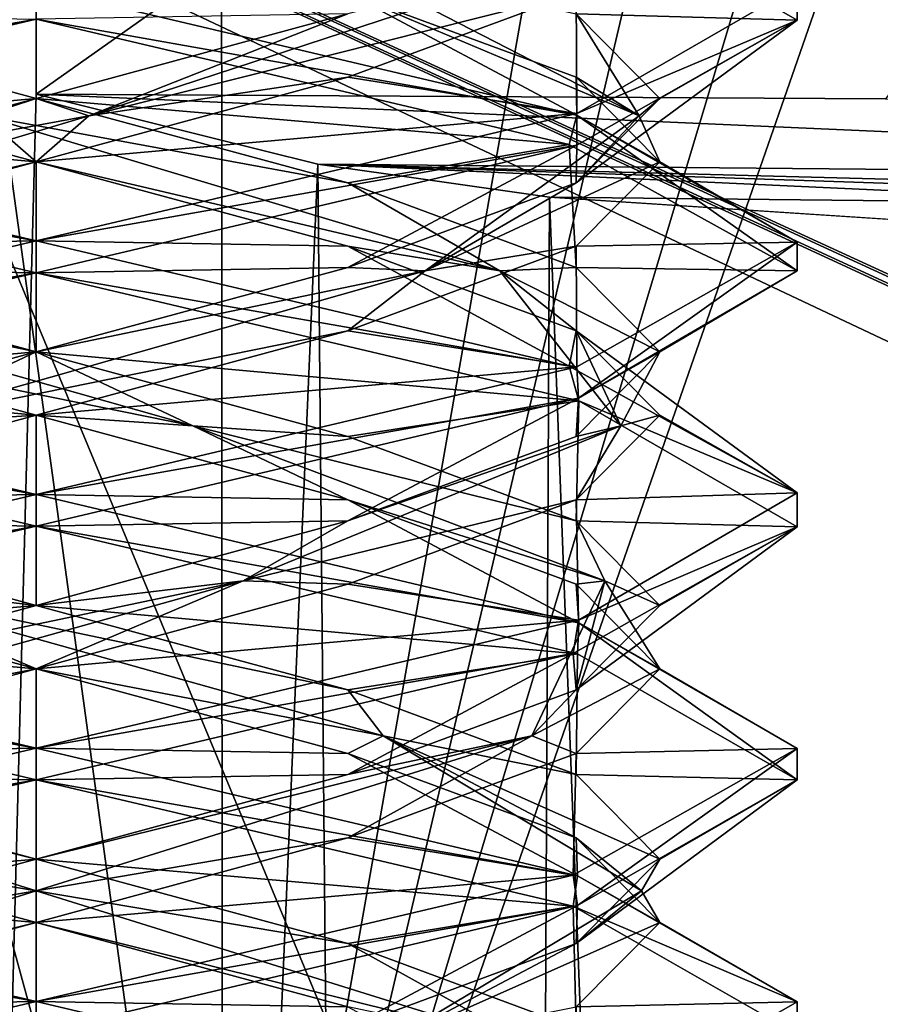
# Model space of a CAD drawing. Header units: millimetres. Extents: x -18.9 to 18.9, y -8.8 to 59.9.
# Tile 248 of 256: x 0 to 1.7, y 28 to 29.9. Entities that reach past the tile are written whole.
import ezdxf

# ---------------------------------------------------------------- set-up
doc = ezdxf.new("R2010")
doc.units = ezdxf.units.MM
doc.header["$LTSCALE"] = 65.185185
for name, color, linetype in [('1284', 7, 'CONTINUOUS'), ('1297', 7, 'CONTINUOUS'), ('1326', 7, 'CONTINUOUS'), ('1328', 7, 'CONTINUOUS'), ('1468', 7, 'CONTINUOUS'), ('1470', 7, 'CONTINUOUS'), ('1585', 7, 'CONTINUOUS'), ('1603', 7, 'CONTINUOUS'), ('3133', 7, 'CONTINUOUS'), ('3175', 7, 'CONTINUOUS'), ('3176', 7, 'CONTINUOUS'), ('3177', 7, 'CONTINUOUS'), ('3178', 7, 'CONTINUOUS'), ('3179', 7, 'CONTINUOUS'), ('3180', 7, 'CONTINUOUS'), ('3181', 7, 'CONTINUOUS'), ('3182', 7, 'CONTINUOUS'), ('3183', 7, 'CONTINUOUS'), ('3196', 7, 'CONTINUOUS'), ('3197', 7, 'CONTINUOUS'), ('3198', 7, 'CONTINUOUS'), ('3288', 7, 'CONTINUOUS')]:
    doc.layers.add(name, color=color, linetype=linetype)

msp = doc.modelspace()

# ---------------------------------------------------------------- linework, layer by layer
at = {"layer": '1284', "color": 7, "linetype": 'Continuous'}
for points in [[(-1.3962, 32.4, -10.8154), (0, 32.4, -10.45), (-0.8623, -3.5, -10.5837), (-1.3962, 32.4, -10.8154)], [(0, 32.4, -10.45), (0, 29.7897, -10.45), (-0.8623, -3.5, -10.5837), (0, 32.4, -10.45)], [(0, 29.7897, -10.45), (0.5552, 29.6513, -10.5046), (-0.8623, -3.5, -10.5837), (0, 29.7897, -10.45)], [(-0.8623, -3.5, -10.5837), (0.5552, 29.6513, -10.5046), (0.8623, -3.5, -10.5837), (-0.8623, -3.5, -10.5837)], [(0.5552, 29.6513, -10.5046), (1.0117, 29.5867, -10.6356), (0.8623, -3.5, -10.5837), (0.5552, 29.6513, -10.5046)], [(0.8623, -3.5, -10.5837), (1.0117, 29.5867, -10.6356), (2.2698, -3.5, -11.5768), (0.8623, -3.5, -10.5837)], [(1.0117, 29.5867, -10.6356), (2.3164, 29.5009, -11.6397), (2.2698, -3.5, -11.5768), (1.0117, 29.5867, -10.6356)]]:
    msp.add_3dface(points, dxfattribs=at)
at = {"layer": '1297', "color": 7, "linetype": 'Continuous'}
for points in [[(0, 29.7897, -10.45), (0, 32.4, -10.45), (3.6904, 32.4, -10.45), (0, 29.7897, -10.45)], [(0, 29.7897, -10.45), (3.6904, 32.4, -10.45), (1.6742, 29.7802, -10.45), (0, 29.7897, -10.45)]]:
    msp.add_3dface(points, dxfattribs=at)
at = {"layer": '1326', "color": 7, "linetype": 'Continuous'}
msp.add_3dface([(2.3164, 29.5009, -11.6397), (1.0117, 29.5867, -10.6356), (2.2481, 29.5731, -10.6358), (2.3164, 29.5009, -11.6397)], dxfattribs=at)
at = {"layer": '1328', "color": 7, "linetype": 'Continuous'}
for points in [[(0.5552, 29.6513, -10.5046), (0, 29.7897, -10.45), (3.7945, 29.622, -10.4901), (0.5552, 29.6513, -10.5046)], [(0, 29.7897, -10.45), (1.6742, 29.7802, -10.45), (3.7945, 29.622, -10.4901), (0, 29.7897, -10.45)], [(1.0117, 29.5867, -10.6356), (0.5552, 29.6513, -10.5046), (2.2481, 29.5731, -10.6358), (1.0117, 29.5867, -10.6356)], [(0.5552, 29.6513, -10.5046), (3.802, 29.5424, -10.6364), (2.2481, 29.5731, -10.6358), (0.5552, 29.6513, -10.5046)], [(3.802, 29.5424, -10.6364), (0.5552, 29.6513, -10.5046), (3.7997, 29.5661, -10.5547), (3.802, 29.5424, -10.6364)], [(3.7997, 29.5661, -10.5547), (0.5552, 29.6513, -10.5046), (3.7945, 29.622, -10.4901), (3.7997, 29.5661, -10.5547)]]:
    msp.add_3dface(points, dxfattribs=at)
at = {"layer": '1468', "color": 7, "linetype": 'Continuous'}
for points in [[(0.3674, 26.5965, 12.831), (-1.7624, 34.4, 12.5771), (-1.8536, 26.5965, 12.7017), (0.3674, 26.5965, 12.831)], [(-1.7624, 34.4, 12.5771), (0.3674, 26.5965, 12.831), (-0.7037, 34.4, 12.6805), (-1.7624, 34.4, 12.5771)], [(0.3674, 26.5965, 12.831), (0.3635, 34.4, 12.6948), (-0.7037, 34.4, 12.6805), (0.3674, 26.5965, 12.831)]]:
    msp.add_3dface(points, dxfattribs=at)
at = {"layer": '1470', "color": 7, "linetype": 'Continuous'}
for points in [[(0.3635, 34.4, 12.6948), (0.3674, 26.5965, 12.831), (1.7404, 34.4, 12.6554), (0.3635, 34.4, 12.6948)], [(1.7404, 34.4, 12.6554), (0.3674, 26.5965, 12.831), (2.1679, 34.2568, 12.6456), (1.7404, 34.4, 12.6554)], [(0.3674, 26.5965, 12.831), (2.6492, 34.2035, 12.6328), (2.1679, 34.2568, 12.6456), (0.3674, 26.5965, 12.831)], [(3.0156, 26.5965, 12.7551), (3.0118, 34.2035, 12.6224), (0.3674, 26.5965, 12.831), (3.0156, 26.5965, 12.7551)], [(3.0118, 34.2035, 12.6224), (2.6492, 34.2035, 12.6328), (0.3674, 26.5965, 12.831), (3.0118, 34.2035, 12.6224)]]:
    msp.add_3dface(points, dxfattribs=at)
at = {"layer": '1585', "color": 7, "linetype": 'Continuous'}
for points in [[(2.05, 34.2851, 11.6876), (2.05, 24.4, 11.5151), (-2.05, 34.2851, 11.6876), (2.05, 34.2851, 11.6876)], [(2.05, 24.4, 11.5151), (-2.05, 24.4, 11.5151), (-2.05, 34.2851, 11.6876), (2.05, 24.4, 11.5151)]]:
    msp.add_3dface(points, dxfattribs=at)
at = {"layer": '1603', "color": 7, "linetype": 'Continuous'}
for points in [[(8.7, 26.207, -7.5683), (8.7, 34.207, -7.8476), (-8.7, 34.207, -7.8476), (8.7, 26.207, -7.5683)], [(8.7, 26.207, -7.5683), (-8.7, 34.207, -7.8476), (8.3357, 26.3664, -7.5738), (8.7, 26.207, -7.5683)], [(-8.7, 34.207, -7.8476), (-7.4112, 26.593, -7.5817), (7.4112, 26.593, -7.5817), (-8.7, 34.207, -7.8476)], [(8.3357, 26.3664, -7.5738), (-8.7, 34.207, -7.8476), (8.071, 26.4665, -7.5773), (8.3357, 26.3664, -7.5738)], [(8.071, 26.4665, -7.5773), (-8.7, 34.207, -7.8476), (8.007, 26.4875, -7.5781), (8.071, 26.4665, -7.5773)], [(8.007, 26.4875, -7.5781), (-8.7, 34.207, -7.8476), (7.4112, 26.593, -7.5817), (8.007, 26.4875, -7.5781)]]:
    msp.add_3dface(points, dxfattribs=at)
at = {"layer": '3133', "color": 7, "linetype": 'Continuous'}
for points in [[(0, 29.9375, -11.8), (0, 30, -11.8), (-1.0565, 29.7512, -12.2352), (0, 29.9375, -11.8)], [(-1.0673, 29.6855, -12.2461), (0, 29.9375, -11.8), (-1.0565, 29.7512, -12.2352), (-1.0673, 29.6855, -12.2461)], [(0, 29.5, -14.8), (-1.0764, 29.6923, -14.3447), (-1.0646, 29.7512, -14.3568), (0, 29.5, -14.8)], [(0, 29.4375, -14.8), (-1.0764, 29.6923, -14.3447), (0, 29.5, -14.8), (0, 29.4375, -14.8)], [(0, 29.4375, -11.8), (0, 29.5, -11.8), (-1.0673, 29.248, -12.2461), (0, 29.4375, -11.8)], [(-1.0611, 29.1874, -12.2398), (0, 29.4375, -11.8), (-1.0673, 29.248, -12.2461), (-1.0611, 29.1874, -12.2398)], [(0, 29, -14.8), (-1.055, 29.1858, -14.3663), (-1.0764, 29.2548, -14.3447), (0, 29, -14.8)], [(0, 28.9375, -14.8), (-1.055, 29.1858, -14.3663), (0, 29, -14.8), (0, 28.9375, -14.8)], [(0, 28.9375, -11.8), (0, 29, -11.8), (-1.0611, 28.7499, -12.2398), (0, 28.9375, -11.8)], [(-1.0541, 28.6895, -12.2328), (0, 28.9375, -11.8), (-1.0611, 28.7499, -12.2398), (-1.0541, 28.6895, -12.2328)], [(0, 28.5, -14.8), (-1.0599, 28.6873, -14.3614), (-1.055, 28.7483, -14.3663), (0, 28.5, -14.8)], [(0, 28.4375, -14.8), (-1.0599, 28.6873, -14.3614), (0, 28.5, -14.8), (0, 28.4375, -14.8)], [(0, 28.4375, -11.8), (0, 28.5, -11.8), (-1.0541, 28.252, -12.2328), (0, 28.4375, -11.8)], [(-1.0618, 28.1872, -12.2405), (0, 28.4375, -11.8), (-1.0541, 28.252, -12.2328), (-1.0618, 28.1872, -12.2405)], [(0, 28, -14.8), (-1.0739, 28.1915, -14.3473), (-1.0599, 28.2498, -14.3614), (0, 28, -14.8)], [(0, 27.9375, -14.8), (-1.0739, 28.1915, -14.3473), (0, 28, -14.8), (0, 27.9375, -14.8)], [(0, 27.9375, -11.8), (0, 28, -11.8), (-1.0618, 27.7497, -12.2405), (0, 27.9375, -11.8)]]:
    msp.add_3dface(points, dxfattribs=at)
at = {"layer": '3175', "color": 7, "linetype": 'Continuous'}
for points in [[(0, 30, -14.8), (0.6147, 29.9896, -14.3647), (1.0658, 29.7484, -14.3555), (0, 30, -14.8)], [(0.6147, 29.9896, -14.3647), (1.0647, 29.8229, -13.9147), (1.0658, 29.7484, -14.3555), (0.6147, 29.9896, -14.3647)], [(1.0647, 29.8229, -13.9147), (1.2294, 29.6562, -13.3), (1.0658, 29.7484, -14.3555), (1.0647, 29.8229, -13.9147)], [(1.0658, 29.7484, -14.3555), (1.2294, 29.6562, -13.3), (1.5, 29.4977, -13.2894), (1.0658, 29.7484, -14.3555)], [(1.2294, 29.6562, -13.3), (1.0647, 29.4896, -12.6853), (1.5, 29.4977, -13.2894), (1.2294, 29.6562, -13.3)], [(1.5, 29.4977, -13.2894), (1.0647, 29.4896, -12.6853), (1.0656, 29.2515, -12.2443), (1.5, 29.4977, -13.2894)], [(1.0647, 29.4896, -12.6853), (0.6147, 29.3229, -12.2353), (1.0656, 29.2515, -12.2443), (1.0647, 29.4896, -12.6853)], [(0.6147, 29.3229, -12.2353), (0, 29.1562, -12.0706), (1.0656, 29.2515, -12.2443), (0.6147, 29.3229, -12.2353)], [(0, 29.1562, -12.0706), (0, 29, -11.8), (1.0656, 29.2515, -12.2443), (0, 29.1562, -12.0706)], [(-0.6147, 28.9896, -12.2353), (0, 29, -11.8), (0, 29.1562, -12.0706), (-0.6147, 28.9896, -12.2353)], [(-1.0611, 28.7499, -12.2398), (0, 29, -11.8), (-0.6147, 28.9896, -12.2353), (-1.0611, 28.7499, -12.2398)], [(0, 28.1562, -14.5294), (-1.0599, 28.2498, -14.3614), (-0.6147, 28.3229, -14.3647), (0, 28.1562, -14.5294)], [(0, 28, -14.8), (-1.0599, 28.2498, -14.3614), (0, 28.1562, -14.5294), (0, 28, -14.8)], [(0.6147, 27.9896, -14.3647), (0, 28, -14.8), (0, 28.1562, -14.5294), (0.6147, 27.9896, -14.3647)], [(1.0589, 27.7505, -14.3624), (0, 28, -14.8), (0.6147, 27.9896, -14.3647), (1.0589, 27.7505, -14.3624)]]:
    msp.add_3dface(points, dxfattribs=at)
at = {"layer": '3176', "color": 7, "linetype": 'Continuous'}
for points in [[(1.1887, 29.7465, -13.404), (0.6147, 29.9896, -14.3647), (0.5966, 30.0521, -14.3334), (1.1887, 29.7465, -13.404)], [(1.1887, 29.7465, -13.404), (0.5966, 30.0521, -14.3334), (1.0647, 29.9479, -13.9147), (1.1887, 29.7465, -13.404)], [(1.0647, 29.8229, -13.9147), (0.6147, 29.9896, -14.3647), (1.1887, 29.7465, -13.404), (1.0647, 29.8229, -13.9147)], [(1.2294, 29.7812, -13.3), (1.1887, 29.7465, -13.404), (1.0647, 29.9479, -13.9147), (1.2294, 29.7812, -13.3)], [(1.2294, 29.6562, -13.3), (1.0647, 29.8229, -13.9147), (1.1887, 29.7465, -13.404), (1.2294, 29.6562, -13.3)], [(1.0647, 29.6146, -12.6853), (1.1887, 29.7465, -13.404), (1.2294, 29.7812, -13.3), (1.0647, 29.6146, -12.6853)], [(0.767, 29.441, -12.3859), (1.2294, 29.6562, -13.3), (1.1887, 29.7465, -13.404), (0.767, 29.441, -12.3859)], [(0.767, 29.441, -12.3859), (1.1887, 29.7465, -13.404), (1.0647, 29.6146, -12.6853), (0.767, 29.441, -12.3859)], [(1.0647, 29.4896, -12.6853), (1.2294, 29.6562, -13.3), (0.767, 29.441, -12.3859), (1.0647, 29.4896, -12.6853)], [(0.6147, 29.4479, -12.2353), (0.767, 29.441, -12.3859), (1.0647, 29.6146, -12.6853), (0.6147, 29.4479, -12.2353)], [(0.6147, 29.3229, -12.2353), (1.0647, 29.4896, -12.6853), (0.767, 29.441, -12.3859), (0.6147, 29.3229, -12.2353)], [(-0.3088, 29.1354, -12.1474), (0.6147, 29.3229, -12.2353), (0.767, 29.441, -12.3859), (-0.3088, 29.1354, -12.1474)], [(-0.3088, 29.1354, -12.1474), (0.767, 29.441, -12.3859), (0, 29.2812, -12.0706), (-0.3088, 29.1354, -12.1474)], [(0, 29.2812, -12.0706), (0.767, 29.441, -12.3859), (0.6147, 29.4479, -12.2353), (0, 29.2812, -12.0706)], [(0, 29.1562, -12.0706), (0.6147, 29.3229, -12.2353), (-0.3088, 29.1354, -12.1474), (0, 29.1562, -12.0706)], [(-0.6147, 29.1146, -12.2353), (-0.3088, 29.1354, -12.1474), (0, 29.2812, -12.0706), (-0.6147, 29.1146, -12.2353)], [(-0.6147, 28.9896, -12.2353), (0, 29.1562, -12.0706), (-0.3088, 29.1354, -12.1474), (-0.6147, 28.9896, -12.2353)], [(0, 28.2188, -14.4933), (-0.6147, 28.3229, -14.3647), (-0.9775, 28.5243, -13.9844), (0, 28.2188, -14.4933)], [(0, 28.2188, -14.4933), (-0.9775, 28.5243, -13.9844), (0, 28.2812, -14.5294), (0, 28.2188, -14.4933)], [(0, 28.2812, -14.5294), (-0.9775, 28.5243, -13.9844), (-0.6147, 28.4479, -14.3647), (0, 28.2812, -14.5294)], [(0, 28.1562, -14.5294), (-0.6147, 28.3229, -14.3647), (0, 28.2188, -14.4933), (0, 28.1562, -14.5294)], [(0.6147, 28.1146, -14.3647), (0, 28.2188, -14.4933), (0, 28.2812, -14.5294), (0.6147, 28.1146, -14.3647)], [(0.9775, 27.9132, -13.9844), (0, 28.1562, -14.5294), (0, 28.2188, -14.4933), (0.9775, 27.9132, -13.9844)], [(0.9775, 27.9132, -13.9844), (0, 28.2188, -14.4933), (0.6147, 28.1146, -14.3647), (0.9775, 27.9132, -13.9844)], [(0.6147, 27.9896, -14.3647), (0, 28.1562, -14.5294), (0.9775, 27.9132, -13.9844), (0.6147, 27.9896, -14.3647)], [(1.0647, 27.9479, -13.9147), (0.9775, 27.9132, -13.9844), (0.6147, 28.1146, -14.3647), (1.0647, 27.9479, -13.9147)]]:
    msp.add_3dface(points, dxfattribs=at)
at = {"layer": '3177', "color": 7, "linetype": 'Continuous'}
for points in [[(1.5, 29.9352, -13.2894), (1.0647, 29.9479, -13.9147), (1.0658, 30.1859, -14.3555), (1.5, 29.9352, -13.2894)], [(1.2294, 29.7812, -13.3), (1.0647, 29.9479, -13.9147), (1.5, 29.9352, -13.2894), (1.2294, 29.7812, -13.3)], [(1.0647, 29.6146, -12.6853), (1.2294, 29.7812, -13.3), (1.5, 29.9352, -13.2894), (1.0647, 29.6146, -12.6853)], [(1.0656, 29.689, -12.2443), (1.0647, 29.6146, -12.6853), (1.5, 29.9352, -13.2894), (1.0656, 29.689, -12.2443)], [(0, 29.4375, -11.8), (0.6147, 29.4479, -12.2353), (1.0656, 29.689, -12.2443), (0, 29.4375, -11.8)], [(0.6147, 29.4479, -12.2353), (1.0647, 29.6146, -12.6853), (1.0656, 29.689, -12.2443), (0.6147, 29.4479, -12.2353)], [(0, 29.4375, -11.8), (-1.0611, 29.1874, -12.2398), (0, 29.2812, -12.0706), (0, 29.4375, -11.8)], [(0, 29.4375, -11.8), (0, 29.2812, -12.0706), (0.6147, 29.4479, -12.2353), (0, 29.4375, -11.8)], [(-1.0611, 29.1874, -12.2398), (-0.6147, 29.1146, -12.2353), (0, 29.2812, -12.0706), (-1.0611, 29.1874, -12.2398)], [(-1.0599, 28.6873, -14.3614), (0, 28.4375, -14.8), (-0.6147, 28.4479, -14.3647), (-1.0599, 28.6873, -14.3614)], [(0, 28.4375, -14.8), (0, 28.2812, -14.5294), (-0.6147, 28.4479, -14.3647), (0, 28.4375, -14.8)], [(0, 28.2812, -14.5294), (0, 28.4375, -14.8), (1.0589, 28.188, -14.3624), (0, 28.2812, -14.5294)], [(0.6147, 28.1146, -14.3647), (0, 28.2812, -14.5294), (1.0589, 28.188, -14.3624), (0.6147, 28.1146, -14.3647)], [(1.0647, 27.9479, -13.9147), (0.6147, 28.1146, -14.3647), (1.0589, 28.188, -14.3624), (1.0647, 27.9479, -13.9147)], [(1.5, 27.9356, -13.291), (1.0647, 27.9479, -13.9147), (1.0589, 28.188, -14.3624), (1.5, 27.9356, -13.291)]]:
    msp.add_3dface(points, dxfattribs=at)
at = {"layer": '3178', "color": 7, "linetype": 'Continuous'}
for points in [[(1.5, 30.0022, -13.3104), (1.0647, 29.9896, -12.6853), (1.0659, 29.7516, -12.2446), (1.5, 30.0022, -13.3104)], [(1.0647, 29.9896, -12.6853), (0.6147, 29.8229, -12.2353), (1.0659, 29.7516, -12.2446), (1.0647, 29.9896, -12.6853)], [(0.6147, 29.8229, -12.2353), (0, 29.6562, -12.0706), (1.0659, 29.7516, -12.2446), (0.6147, 29.8229, -12.2353)], [(0, 29.6562, -12.0706), (0, 29.5, -11.8), (1.0659, 29.7516, -12.2446), (0, 29.6562, -12.0706)], [(-0.6147, 29.4896, -12.2353), (0, 29.5, -11.8), (0, 29.6562, -12.0706), (-0.6147, 29.4896, -12.2353)], [(-1.0673, 29.248, -12.2461), (0, 29.5, -11.8), (-0.6147, 29.4896, -12.2353), (-1.0673, 29.248, -12.2461)], [(0, 28.6562, -14.5294), (-1.055, 28.7483, -14.3663), (-0.6147, 28.8229, -14.3647), (0, 28.6562, -14.5294)], [(0, 28.5, -14.8), (-1.055, 28.7483, -14.3663), (0, 28.6562, -14.5294), (0, 28.5, -14.8)], [(0.6147, 28.4896, -14.3647), (0, 28.5, -14.8), (0, 28.6562, -14.5294), (0.6147, 28.4896, -14.3647)], [(0, 28.5, -14.8), (0.6147, 28.4896, -14.3647), (1.0669, 28.2481, -14.3543), (0, 28.5, -14.8)], [(0.6147, 28.4896, -14.3647), (1.0647, 28.3229, -13.9147), (1.0669, 28.2481, -14.3543), (0.6147, 28.4896, -14.3647)], [(1.0647, 28.3229, -13.9147), (1.2294, 28.1562, -13.3), (1.0669, 28.2481, -14.3543), (1.0647, 28.3229, -13.9147)], [(1.0669, 28.2481, -14.3543), (1.2294, 28.1562, -13.3), (1.5, 27.9998, -13.2991), (1.0669, 28.2481, -14.3543)], [(1.2294, 28.1562, -13.3), (1.0647, 27.9896, -12.6853), (1.5, 27.9998, -13.2991), (1.2294, 28.1562, -13.3)], [(1.5, 27.9998, -13.2991), (1.0647, 27.9896, -12.6853), (1.067, 27.7519, -12.2457), (1.5, 27.9998, -13.2991)]]:
    msp.add_3dface(points, dxfattribs=at)
at = {"layer": '3179', "color": 7, "linetype": 'Continuous'}
for points in [[(0.104, 29.7465, -12.1113), (1.0647, 29.9896, -12.6853), (1.0334, 30.0521, -12.7034), (0.104, 29.7465, -12.1113)], [(0.104, 29.7465, -12.1113), (1.0334, 30.0521, -12.7034), (0.6147, 29.9479, -12.2353), (0.104, 29.7465, -12.1113)], [(0.6147, 29.8229, -12.2353), (1.0647, 29.9896, -12.6853), (0.104, 29.7465, -12.1113), (0.6147, 29.8229, -12.2353)], [(0, 29.7812, -12.0706), (0.104, 29.7465, -12.1113), (0.6147, 29.9479, -12.2353), (0, 29.7812, -12.0706)], [(0, 29.6562, -12.0706), (0.6147, 29.8229, -12.2353), (0.104, 29.7465, -12.1113), (0, 29.6562, -12.0706)], [(-0.6147, 29.6146, -12.2353), (0.104, 29.7465, -12.1113), (0, 29.7812, -12.0706), (-0.6147, 29.6146, -12.2353)], [(-0.9141, 29.441, -12.533), (0, 29.6562, -12.0706), (0.104, 29.7465, -12.1113), (-0.9141, 29.441, -12.533)], [(-0.9141, 29.441, -12.533), (0.104, 29.7465, -12.1113), (-0.6147, 29.6146, -12.2353), (-0.9141, 29.441, -12.533)], [(-0.6147, 29.4896, -12.2353), (0, 29.6562, -12.0706), (-0.9141, 29.441, -12.533), (-0.6147, 29.4896, -12.2353)], [(0, 28.7812, -14.5294), (-0.4081, 28.8299, -14.4213), (-0.6147, 28.9479, -14.3647), (0, 28.7812, -14.5294)], [(0, 28.6562, -14.5294), (-0.6147, 28.8229, -14.3647), (-0.4081, 28.8299, -14.4213), (0, 28.6562, -14.5294)], [(0.6844, 28.5243, -14.2775), (0, 28.6562, -14.5294), (-0.4081, 28.8299, -14.4213), (0.6844, 28.5243, -14.2775)], [(0.6844, 28.5243, -14.2775), (-0.4081, 28.8299, -14.4213), (0.6147, 28.6146, -14.3647), (0.6844, 28.5243, -14.2775)], [(0.6147, 28.6146, -14.3647), (-0.4081, 28.8299, -14.4213), (0, 28.7812, -14.5294), (0.6147, 28.6146, -14.3647)], [(0.6147, 28.4896, -14.3647), (0, 28.6562, -14.5294), (0.6844, 28.5243, -14.2775), (0.6147, 28.4896, -14.3647)], [(1.0647, 28.4479, -13.9147), (0.6844, 28.5243, -14.2775), (0.6147, 28.6146, -14.3647), (1.0647, 28.4479, -13.9147)], [(1.0647, 28.3229, -13.9147), (0.6147, 28.4896, -14.3647), (0.6844, 28.5243, -14.2775), (1.0647, 28.3229, -13.9147)], [(1.1933, 28.2188, -13.3), (1.0647, 28.3229, -13.9147), (0.6844, 28.5243, -14.2775), (1.1933, 28.2188, -13.3)], [(1.1933, 28.2188, -13.3), (0.6844, 28.5243, -14.2775), (1.2294, 28.2812, -13.3), (1.1933, 28.2188, -13.3)], [(1.2294, 28.2812, -13.3), (0.6844, 28.5243, -14.2775), (1.0647, 28.4479, -13.9147), (1.2294, 28.2812, -13.3)], [(1.2294, 28.1562, -13.3), (1.0647, 28.3229, -13.9147), (1.1933, 28.2188, -13.3), (1.2294, 28.1562, -13.3)], [(1.0647, 28.1146, -12.6853), (1.1933, 28.2188, -13.3), (1.2294, 28.2812, -13.3), (1.0647, 28.1146, -12.6853)], [(0.6844, 27.9132, -12.3225), (1.2294, 28.1562, -13.3), (1.1933, 28.2188, -13.3), (0.6844, 27.9132, -12.3225)], [(0.6844, 27.9132, -12.3225), (1.1933, 28.2188, -13.3), (1.0647, 28.1146, -12.6853), (0.6844, 27.9132, -12.3225)], [(1.0647, 27.9896, -12.6853), (1.2294, 28.1562, -13.3), (0.6844, 27.9132, -12.3225), (1.0647, 27.9896, -12.6853)], [(0.6147, 27.9479, -12.2353), (0.6844, 27.9132, -12.3225), (1.0647, 28.1146, -12.6853), (0.6147, 27.9479, -12.2353)]]:
    msp.add_3dface(points, dxfattribs=at)
at = {"layer": '3180', "color": 7, "linetype": 'Continuous'}
for points in [[(0, 29.9375, -11.8), (0, 29.7812, -12.0706), (0.6147, 29.9479, -12.2353), (0, 29.9375, -11.8)], [(0, 29.9375, -11.8), (-1.0673, 29.6855, -12.2461), (0, 29.7812, -12.0706), (0, 29.9375, -11.8)], [(-1.0673, 29.6855, -12.2461), (-0.6147, 29.6146, -12.2353), (0, 29.7812, -12.0706), (-1.0673, 29.6855, -12.2461)], [(-1.055, 29.1858, -14.3663), (0, 28.9375, -14.8), (-0.6147, 28.9479, -14.3647), (-1.055, 29.1858, -14.3663)], [(0, 28.9375, -14.8), (0, 28.7812, -14.5294), (-0.6147, 28.9479, -14.3647), (0, 28.9375, -14.8)], [(0, 28.7812, -14.5294), (0, 28.9375, -14.8), (1.0669, 28.6856, -14.3543), (0, 28.7812, -14.5294)], [(0.6147, 28.6146, -14.3647), (0, 28.7812, -14.5294), (1.0669, 28.6856, -14.3543), (0.6147, 28.6146, -14.3647)], [(1.0647, 28.4479, -13.9147), (0.6147, 28.6146, -14.3647), (1.0669, 28.6856, -14.3543), (1.0647, 28.4479, -13.9147)], [(1.5, 28.4373, -13.2991), (1.0647, 28.4479, -13.9147), (1.0669, 28.6856, -14.3543), (1.5, 28.4373, -13.2991)], [(1.2294, 28.2812, -13.3), (1.0647, 28.4479, -13.9147), (1.5, 28.4373, -13.2991), (1.2294, 28.2812, -13.3)], [(1.0647, 28.1146, -12.6853), (1.2294, 28.2812, -13.3), (1.5, 28.4373, -13.2991), (1.0647, 28.1146, -12.6853)], [(1.067, 28.1894, -12.2457), (1.0647, 28.1146, -12.6853), (1.5, 28.4373, -13.2991), (1.067, 28.1894, -12.2457)], [(0, 27.9375, -11.8), (0.6147, 27.9479, -12.2353), (1.067, 28.1894, -12.2457), (0, 27.9375, -11.8)], [(0.6147, 27.9479, -12.2353), (1.0647, 28.1146, -12.6853), (1.067, 28.1894, -12.2457), (0.6147, 27.9479, -12.2353)]]:
    msp.add_3dface(points, dxfattribs=at)
at = {"layer": '3181', "color": 7, "linetype": 'Continuous'}
for points in [[(-1.0565, 29.7512, -12.2352), (0, 30, -11.8), (-0.6147, 29.9896, -12.2353), (-1.0565, 29.7512, -12.2352)], [(0, 29.1562, -14.5294), (-1.0764, 29.2548, -14.3447), (-0.6147, 29.3229, -14.3647), (0, 29.1562, -14.5294)], [(0, 29, -14.8), (-1.0764, 29.2548, -14.3447), (0, 29.1562, -14.5294), (0, 29, -14.8)], [(0.6147, 28.9896, -14.3647), (0, 29, -14.8), (0, 29.1562, -14.5294), (0.6147, 28.9896, -14.3647)], [(0, 29, -14.8), (0.6147, 28.9896, -14.3647), (1.0695, 28.7473, -14.3517), (0, 29, -14.8)], [(0.6147, 28.9896, -14.3647), (1.0647, 28.8229, -13.9147), (1.0695, 28.7473, -14.3517), (0.6147, 28.9896, -14.3647)], [(1.0647, 28.8229, -13.9147), (1.2294, 28.6562, -13.3), (1.0695, 28.7473, -14.3517), (1.0647, 28.8229, -13.9147)], [(1.0695, 28.7473, -14.3517), (1.2294, 28.6562, -13.3), (1.5, 28.4991, -13.296), (1.0695, 28.7473, -14.3517)], [(1.2294, 28.6562, -13.3), (1.0647, 28.4896, -12.6853), (1.5, 28.4991, -13.296), (1.2294, 28.6562, -13.3)], [(1.0647, 28.4896, -12.6853), (0.6147, 28.3229, -12.2353), (1.0584, 28.2493, -12.237), (1.0647, 28.4896, -12.6853)], [(1.5, 28.4991, -13.296), (1.0647, 28.4896, -12.6853), (1.0584, 28.2493, -12.237), (1.5, 28.4991, -13.296)], [(0.6147, 28.3229, -12.2353), (0, 28.1562, -12.0706), (1.0584, 28.2493, -12.237), (0.6147, 28.3229, -12.2353)], [(0, 28.1562, -12.0706), (0, 28, -11.8), (1.0584, 28.2493, -12.237), (0, 28.1562, -12.0706)], [(-0.6147, 27.9896, -12.2353), (0, 28, -11.8), (0, 28.1562, -12.0706), (-0.6147, 27.9896, -12.2353)], [(-1.0618, 27.7497, -12.2405), (0, 28, -11.8), (-0.6147, 27.9896, -12.2353), (-1.0618, 27.7497, -12.2405)]]:
    msp.add_3dface(points, dxfattribs=at)
at = {"layer": '3182', "color": 7, "linetype": 'Continuous'}
for points in [[(0, 29.2812, -14.5294), (-0.767, 29.441, -14.2141), (-0.6147, 29.4479, -14.3647), (0, 29.2812, -14.5294)], [(0.3088, 29.1354, -14.4526), (-0.6147, 29.3229, -14.3647), (-0.767, 29.441, -14.2141), (0.3088, 29.1354, -14.4526)], [(0.3088, 29.1354, -14.4526), (-0.767, 29.441, -14.2141), (0, 29.2812, -14.5294), (0.3088, 29.1354, -14.4526)], [(0, 29.1562, -14.5294), (-0.6147, 29.3229, -14.3647), (0.3088, 29.1354, -14.4526), (0, 29.1562, -14.5294)], [(0.6147, 29.1146, -14.3647), (0.3088, 29.1354, -14.4526), (0, 29.2812, -14.5294), (0.6147, 29.1146, -14.3647)], [(0.6147, 28.9896, -14.3647), (0, 29.1562, -14.5294), (0.3088, 29.1354, -14.4526), (0.6147, 28.9896, -14.3647)], [(1.1213, 28.8299, -13.7081), (0.6147, 28.9896, -14.3647), (0.3088, 29.1354, -14.4526), (1.1213, 28.8299, -13.7081)], [(1.1213, 28.8299, -13.7081), (0.3088, 29.1354, -14.4526), (1.0647, 28.9479, -13.9147), (1.1213, 28.8299, -13.7081)], [(1.0647, 28.9479, -13.9147), (0.3088, 29.1354, -14.4526), (0.6147, 29.1146, -14.3647), (1.0647, 28.9479, -13.9147)], [(1.0647, 28.8229, -13.9147), (0.6147, 28.9896, -14.3647), (1.1213, 28.8299, -13.7081), (1.0647, 28.8229, -13.9147)], [(1.2294, 28.7812, -13.3), (1.1213, 28.8299, -13.7081), (1.0647, 28.9479, -13.9147), (1.2294, 28.7812, -13.3)], [(0.9775, 28.5243, -12.6156), (1.2294, 28.6562, -13.3), (1.1213, 28.8299, -13.7081), (0.9775, 28.5243, -12.6156)], [(0.9775, 28.5243, -12.6156), (1.1213, 28.8299, -13.7081), (1.0647, 28.6146, -12.6853), (0.9775, 28.5243, -12.6156)], [(1.2294, 28.6562, -13.3), (1.0647, 28.8229, -13.9147), (1.1213, 28.8299, -13.7081), (1.2294, 28.6562, -13.3)], [(1.0647, 28.6146, -12.6853), (1.1213, 28.8299, -13.7081), (1.2294, 28.7812, -13.3), (1.0647, 28.6146, -12.6853)], [(1.0647, 28.4896, -12.6853), (1.2294, 28.6562, -13.3), (0.9775, 28.5243, -12.6156), (1.0647, 28.4896, -12.6853)], [(0.6147, 28.4479, -12.2353), (0.9775, 28.5243, -12.6156), (1.0647, 28.6146, -12.6853), (0.6147, 28.4479, -12.2353)], [(0, 28.2188, -12.1067), (0.6147, 28.3229, -12.2353), (0.9775, 28.5243, -12.6156), (0, 28.2188, -12.1067)], [(0, 28.2188, -12.1067), (0.9775, 28.5243, -12.6156), (0, 28.2812, -12.0706), (0, 28.2188, -12.1067)], [(0, 28.2812, -12.0706), (0.9775, 28.5243, -12.6156), (0.6147, 28.4479, -12.2353), (0, 28.2812, -12.0706)], [(0.6147, 28.3229, -12.2353), (1.0647, 28.4896, -12.6853), (0.9775, 28.5243, -12.6156), (0.6147, 28.3229, -12.2353)], [(0, 28.1562, -12.0706), (0.6147, 28.3229, -12.2353), (0, 28.2188, -12.1067), (0, 28.1562, -12.0706)], [(-0.6147, 28.1146, -12.2353), (0, 28.2188, -12.1067), (0, 28.2812, -12.0706), (-0.6147, 28.1146, -12.2353)], [(-0.9775, 27.9132, -12.6156), (0, 28.1562, -12.0706), (0, 28.2188, -12.1067), (-0.9775, 27.9132, -12.6156)], [(-0.9775, 27.9132, -12.6156), (0, 28.2188, -12.1067), (-0.6147, 28.1146, -12.2353), (-0.9775, 27.9132, -12.6156)], [(-0.6147, 27.9896, -12.2353), (0, 28.1562, -12.0706), (-0.9775, 27.9132, -12.6156), (-0.6147, 27.9896, -12.2353)]]:
    msp.add_3dface(points, dxfattribs=at)
at = {"layer": '3183', "color": 7, "linetype": 'Continuous'}
for points in [[(-1.0764, 29.6923, -14.3447), (0, 29.4375, -14.8), (-0.6147, 29.4479, -14.3647), (-1.0764, 29.6923, -14.3447)], [(0, 29.4375, -14.8), (0, 29.2812, -14.5294), (-0.6147, 29.4479, -14.3647), (0, 29.4375, -14.8)], [(0, 29.2812, -14.5294), (0, 29.4375, -14.8), (1.0695, 29.1848, -14.3517), (0, 29.2812, -14.5294)], [(0.6147, 29.1146, -14.3647), (0, 29.2812, -14.5294), (1.0695, 29.1848, -14.3517), (0.6147, 29.1146, -14.3647)], [(1.0647, 28.9479, -13.9147), (0.6147, 29.1146, -14.3647), (1.0695, 29.1848, -14.3517), (1.0647, 28.9479, -13.9147)], [(1.5, 28.9366, -13.296), (1.0647, 28.9479, -13.9147), (1.0695, 29.1848, -14.3517), (1.5, 28.9366, -13.296)], [(1.0584, 28.6868, -12.237), (1.0647, 28.6146, -12.6853), (1.5, 28.9366, -13.296), (1.0584, 28.6868, -12.237)], [(1.2294, 28.7812, -13.3), (1.0647, 28.9479, -13.9147), (1.5, 28.9366, -13.296), (1.2294, 28.7812, -13.3)], [(1.0647, 28.6146, -12.6853), (1.2294, 28.7812, -13.3), (1.5, 28.9366, -13.296), (1.0647, 28.6146, -12.6853)], [(0, 28.4375, -11.8), (0.6147, 28.4479, -12.2353), (1.0584, 28.6868, -12.237), (0, 28.4375, -11.8)], [(0.6147, 28.4479, -12.2353), (1.0647, 28.6146, -12.6853), (1.0584, 28.6868, -12.237), (0.6147, 28.4479, -12.2353)], [(0, 28.4375, -11.8), (0, 28.2812, -12.0706), (0.6147, 28.4479, -12.2353), (0, 28.4375, -11.8)], [(0, 28.4375, -11.8), (-1.0618, 28.1872, -12.2405), (0, 28.2812, -12.0706), (0, 28.4375, -11.8)], [(-1.0618, 28.1872, -12.2405), (-0.6147, 28.1146, -12.2353), (0, 28.2812, -12.0706), (-1.0618, 28.1872, -12.2405)]]:
    msp.add_3dface(points, dxfattribs=at)
at = {"layer": '3196', "color": 7, "linetype": 'Continuous'}
for points in [[(0, 29.6562, -14.5294), (-1.0646, 29.7512, -14.3568), (-0.6147, 29.8229, -14.3647), (0, 29.6562, -14.5294)], [(0, 29.5, -14.8), (-1.0646, 29.7512, -14.3568), (0, 29.6562, -14.5294), (0, 29.5, -14.8)], [(0.6147, 29.4896, -14.3647), (0, 29.5, -14.8), (0, 29.6562, -14.5294), (0.6147, 29.4896, -14.3647)], [(0, 29.5, -14.8), (0.6147, 29.4896, -14.3647), (1.0505, 29.253, -14.3708), (0, 29.5, -14.8)], [(0.6147, 29.4896, -14.3647), (1.0647, 29.3229, -13.9147), (1.0505, 29.253, -14.3708), (0.6147, 29.4896, -14.3647)], [(1.0505, 29.253, -14.3708), (1.0647, 29.3229, -13.9147), (1.4999, 29.0033, -13.3155), (1.0505, 29.253, -14.3708)], [(1.0647, 29.3229, -13.9147), (1.2294, 29.1562, -13.3), (1.4999, 29.0033, -13.3155), (1.0647, 29.3229, -13.9147)], [(1.2294, 29.1562, -13.3), (1.0647, 28.9896, -12.6853), (1.4999, 29.0033, -13.3155), (1.2294, 29.1562, -13.3)], [(1.0647, 28.9896, -12.6853), (0.6147, 28.8229, -12.2353), (1.069, 28.7525, -12.2477), (1.0647, 28.9896, -12.6853)], [(1.4999, 29.0033, -13.3155), (1.0647, 28.9896, -12.6853), (1.069, 28.7525, -12.2477), (1.4999, 29.0033, -13.3155)], [(0.6147, 28.8229, -12.2353), (0, 28.6562, -12.0706), (1.069, 28.7525, -12.2477), (0.6147, 28.8229, -12.2353)], [(0, 28.6562, -12.0706), (0, 28.5, -11.8), (1.069, 28.7525, -12.2477), (0, 28.6562, -12.0706)], [(-0.6147, 28.4896, -12.2353), (0, 28.5, -11.8), (0, 28.6562, -12.0706), (-0.6147, 28.4896, -12.2353)], [(-1.0541, 28.252, -12.2328), (0, 28.5, -11.8), (-0.6147, 28.4896, -12.2353), (-1.0541, 28.252, -12.2328)]]:
    msp.add_3dface(points, dxfattribs=at)
at = {"layer": '3197', "color": 7, "linetype": 'Continuous'}
for points in [[(0, 29.7812, -14.5294), (-0.104, 29.7465, -14.4887), (-0.6147, 29.9479, -14.3647), (0, 29.7812, -14.5294)], [(0, 29.6562, -14.5294), (-0.6147, 29.8229, -14.3647), (-0.104, 29.7465, -14.4887), (0, 29.6562, -14.5294)], [(0.6147, 29.6146, -14.3647), (-0.104, 29.7465, -14.4887), (0, 29.7812, -14.5294), (0.6147, 29.6146, -14.3647)], [(0.9141, 29.441, -14.067), (0, 29.6562, -14.5294), (-0.104, 29.7465, -14.4887), (0.9141, 29.441, -14.067)], [(0.9141, 29.441, -14.067), (-0.104, 29.7465, -14.4887), (0.6147, 29.6146, -14.3647), (0.9141, 29.441, -14.067)], [(0.6147, 29.4896, -14.3647), (0, 29.6562, -14.5294), (0.9141, 29.441, -14.067), (0.6147, 29.4896, -14.3647)], [(1.0647, 29.4479, -13.9147), (0.9141, 29.441, -14.067), (0.6147, 29.6146, -14.3647), (1.0647, 29.4479, -13.9147)], [(1.0647, 29.3229, -13.9147), (0.6147, 29.4896, -14.3647), (0.9141, 29.441, -14.067), (1.0647, 29.3229, -13.9147)], [(1.2294, 29.2812, -13.3), (0.9141, 29.441, -14.067), (1.0647, 29.4479, -13.9147), (1.2294, 29.2812, -13.3)], [(1.1526, 29.1354, -12.9912), (1.0647, 29.3229, -13.9147), (0.9141, 29.441, -14.067), (1.1526, 29.1354, -12.9912)], [(1.1526, 29.1354, -12.9912), (0.9141, 29.441, -14.067), (1.2294, 29.2812, -13.3), (1.1526, 29.1354, -12.9912)], [(1.2294, 29.1562, -13.3), (1.0647, 29.3229, -13.9147), (1.1526, 29.1354, -12.9912), (1.2294, 29.1562, -13.3)], [(1.0647, 29.1146, -12.6853), (1.1526, 29.1354, -12.9912), (1.2294, 29.2812, -13.3), (1.0647, 29.1146, -12.6853)], [(1.0647, 28.9896, -12.6853), (1.2294, 29.1562, -13.3), (1.1526, 29.1354, -12.9912), (1.0647, 28.9896, -12.6853)], [(0.4081, 28.8299, -12.1787), (1.0647, 28.9896, -12.6853), (1.1526, 29.1354, -12.9912), (0.4081, 28.8299, -12.1787)], [(0.4081, 28.8299, -12.1787), (1.1526, 29.1354, -12.9912), (0.6147, 28.9479, -12.2353), (0.4081, 28.8299, -12.1787)], [(0.6147, 28.9479, -12.2353), (1.1526, 29.1354, -12.9912), (1.0647, 29.1146, -12.6853), (0.6147, 28.9479, -12.2353)], [(0.6147, 28.8229, -12.2353), (1.0647, 28.9896, -12.6853), (0.4081, 28.8299, -12.1787), (0.6147, 28.8229, -12.2353)], [(0, 28.7812, -12.0706), (0.4081, 28.8299, -12.1787), (0.6147, 28.9479, -12.2353), (0, 28.7812, -12.0706)], [(-0.6844, 28.5243, -12.3225), (0, 28.6562, -12.0706), (0.4081, 28.8299, -12.1787), (-0.6844, 28.5243, -12.3225)], [(-0.6844, 28.5243, -12.3225), (0.4081, 28.8299, -12.1787), (-0.6147, 28.6146, -12.2353), (-0.6844, 28.5243, -12.3225)], [(-0.6147, 28.6146, -12.2353), (0.4081, 28.8299, -12.1787), (0, 28.7812, -12.0706), (-0.6147, 28.6146, -12.2353)], [(0, 28.6562, -12.0706), (0.6147, 28.8229, -12.2353), (0.4081, 28.8299, -12.1787), (0, 28.6562, -12.0706)], [(-0.6147, 28.4896, -12.2353), (0, 28.6562, -12.0706), (-0.6844, 28.5243, -12.3225), (-0.6147, 28.4896, -12.2353)]]:
    msp.add_3dface(points, dxfattribs=at)
at = {"layer": '3198', "color": 7, "linetype": 'Continuous'}
for points in [[(0, 29.9375, -14.8), (0, 29.7812, -14.5294), (-0.6147, 29.9479, -14.3647), (0, 29.9375, -14.8)], [(0, 29.7812, -14.5294), (0, 29.9375, -14.8), (1.0505, 29.6905, -14.3708), (0, 29.7812, -14.5294)], [(0.6147, 29.6146, -14.3647), (0, 29.7812, -14.5294), (1.0505, 29.6905, -14.3708), (0.6147, 29.6146, -14.3647)], [(1.0647, 29.4479, -13.9147), (0.6147, 29.6146, -14.3647), (1.0505, 29.6905, -14.3708), (1.0647, 29.4479, -13.9147)], [(1.4999, 29.4408, -13.3155), (1.0647, 29.4479, -13.9147), (1.0505, 29.6905, -14.3708), (1.4999, 29.4408, -13.3155)], [(1.2294, 29.2812, -13.3), (1.0647, 29.4479, -13.9147), (1.4999, 29.4408, -13.3155), (1.2294, 29.2812, -13.3)], [(1.069, 29.19, -12.2477), (1.2294, 29.2812, -13.3), (1.4999, 29.4408, -13.3155), (1.069, 29.19, -12.2477)], [(1.0647, 29.1146, -12.6853), (1.2294, 29.2812, -13.3), (1.069, 29.19, -12.2477), (1.0647, 29.1146, -12.6853)], [(0, 28.9375, -11.8), (0.6147, 28.9479, -12.2353), (1.069, 29.19, -12.2477), (0, 28.9375, -11.8)], [(0.6147, 28.9479, -12.2353), (1.0647, 29.1146, -12.6853), (1.069, 29.19, -12.2477), (0.6147, 28.9479, -12.2353)], [(0, 28.9375, -11.8), (-1.0541, 28.6895, -12.2328), (0, 28.7812, -12.0706), (0, 28.9375, -11.8)], [(0, 28.9375, -11.8), (0, 28.7812, -12.0706), (0.6147, 28.9479, -12.2353), (0, 28.9375, -11.8)], [(-1.0541, 28.6895, -12.2328), (-0.6147, 28.6146, -12.2353), (0, 28.7812, -12.0706), (-1.0541, 28.6895, -12.2328)], [(-1.0739, 28.1915, -14.3473), (0, 27.9375, -14.8), (-0.6147, 27.9479, -14.3647), (-1.0739, 28.1915, -14.3473)]]:
    msp.add_3dface(points, dxfattribs=at)
at = {"layer": '3288', "color": 7, "linetype": 'Continuous'}
for points in [[(1.5, 29.9352, -13.2894), (1.0658, 30.1859, -14.3555), (1.5, 30.0022, -13.3104), (1.5, 29.9352, -13.2894)], [(0, 29.9375, -14.8), (0, 30, -14.8), (1.0658, 29.7484, -14.3555), (0, 29.9375, -14.8)], [(1.5, 29.9352, -13.2894), (1.5, 30.0022, -13.3104), (1.0659, 29.7516, -12.2446), (1.5, 29.9352, -13.2894)], [(0, 29.9375, -14.8), (1.0658, 29.7484, -14.3555), (1.0505, 29.6905, -14.3708), (0, 29.9375, -14.8)], [(1.0656, 29.689, -12.2443), (1.5, 29.9352, -13.2894), (1.0659, 29.7516, -12.2446), (1.0656, 29.689, -12.2443)], [(0, 29.5, -11.8), (1.0656, 29.689, -12.2443), (1.0659, 29.7516, -12.2446), (0, 29.5, -11.8)], [(1.0658, 29.7484, -14.3555), (1.4999, 29.4408, -13.3155), (1.0505, 29.6905, -14.3708), (1.0658, 29.7484, -14.3555)], [(1.0658, 29.7484, -14.3555), (1.5, 29.4977, -13.2894), (1.4999, 29.4408, -13.3155), (1.0658, 29.7484, -14.3555)], [(0, 29.5, -11.8), (0, 29.4375, -11.8), (1.0656, 29.689, -12.2443), (0, 29.5, -11.8)], [(0, 29.4375, -14.8), (0, 29.5, -14.8), (1.0505, 29.253, -14.3708), (0, 29.4375, -14.8)], [(1.5, 29.4977, -13.2894), (1.0656, 29.2515, -12.2443), (1.069, 29.19, -12.2477), (1.5, 29.4977, -13.2894)], [(1.5, 29.4977, -13.2894), (1.069, 29.19, -12.2477), (1.4999, 29.4408, -13.3155), (1.5, 29.4977, -13.2894)], [(1.0695, 29.1848, -14.3517), (0, 29.4375, -14.8), (1.0505, 29.253, -14.3708), (1.0695, 29.1848, -14.3517)], [(1.0656, 29.2515, -12.2443), (0, 29, -11.8), (1.069, 29.19, -12.2477), (1.0656, 29.2515, -12.2443)], [(1.0695, 29.1848, -14.3517), (1.0505, 29.253, -14.3708), (1.4999, 29.0033, -13.3155), (1.0695, 29.1848, -14.3517)], [(0, 29, -11.8), (0, 28.9375, -11.8), (1.069, 29.19, -12.2477), (0, 29, -11.8)], [(1.5, 28.9366, -13.296), (1.0695, 29.1848, -14.3517), (1.4999, 29.0033, -13.3155), (1.5, 28.9366, -13.296)], [(0, 28.9375, -14.8), (0, 29, -14.8), (1.0695, 28.7473, -14.3517), (0, 28.9375, -14.8)], [(1.5, 28.9366, -13.296), (1.4999, 29.0033, -13.3155), (1.069, 28.7525, -12.2477), (1.5, 28.9366, -13.296)], [(1.0669, 28.6856, -14.3543), (0, 28.9375, -14.8), (1.0695, 28.7473, -14.3517), (1.0669, 28.6856, -14.3543)], [(1.0584, 28.6868, -12.237), (1.5, 28.9366, -13.296), (1.069, 28.7525, -12.2477), (1.0584, 28.6868, -12.237)], [(0, 28.5, -11.8), (1.0584, 28.6868, -12.237), (1.069, 28.7525, -12.2477), (0, 28.5, -11.8)], [(1.5, 28.4373, -13.2991), (1.0669, 28.6856, -14.3543), (1.0695, 28.7473, -14.3517), (1.5, 28.4373, -13.2991)], [(1.5, 28.4373, -13.2991), (1.0695, 28.7473, -14.3517), (1.5, 28.4991, -13.296), (1.5, 28.4373, -13.2991)], [(0, 28.5, -11.8), (0, 28.4375, -11.8), (1.0584, 28.6868, -12.237), (0, 28.5, -11.8)], [(0, 28.4375, -14.8), (0, 28.5, -14.8), (1.0669, 28.2481, -14.3543), (0, 28.4375, -14.8)], [(1.067, 28.1894, -12.2457), (1.5, 28.4991, -13.296), (1.0584, 28.2493, -12.237), (1.067, 28.1894, -12.2457)], [(1.067, 28.1894, -12.2457), (1.5, 28.4373, -13.2991), (1.5, 28.4991, -13.296), (1.067, 28.1894, -12.2457)], [(1.0589, 28.188, -14.3624), (0, 28.4375, -14.8), (1.0669, 28.2481, -14.3543), (1.0589, 28.188, -14.3624)], [(0, 28, -11.8), (1.067, 28.1894, -12.2457), (1.0584, 28.2493, -12.237), (0, 28, -11.8)], [(1.0589, 28.188, -14.3624), (1.0669, 28.2481, -14.3543), (1.5, 27.9998, -13.2991), (1.0589, 28.188, -14.3624)], [(0, 28, -11.8), (0, 27.9375, -11.8), (1.067, 28.1894, -12.2457), (0, 28, -11.8)], [(1.5, 27.9356, -13.291), (1.0589, 28.188, -14.3624), (1.5, 27.9998, -13.2991), (1.5, 27.9356, -13.291)], [(0, 27.9375, -14.8), (0, 28, -14.8), (1.0589, 27.7505, -14.3624), (0, 27.9375, -14.8)], [(1.5, 27.9356, -13.291), (1.5, 27.9998, -13.2991), (1.067, 27.7519, -12.2457), (1.5, 27.9356, -13.291)]]:
    msp.add_3dface(points, dxfattribs=at)

doc.saveas('drawing.dxf')
